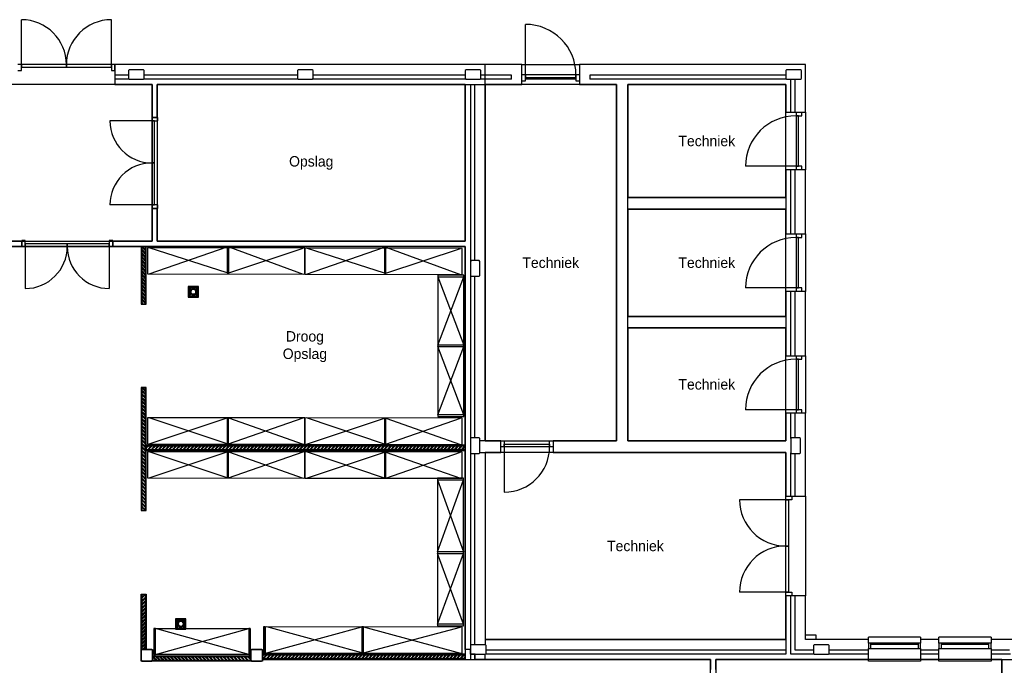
# Model space of a CAD drawing. Header units: millimetres. Extents: x -110 to 230337154, y -20 to 1103899040.
# Tile 56 of 58: x 115179245 to 115198076, y 551953210 to 551965562. Entities that reach past the tile are written whole.
import ezdxf

# ---------------------------------------------------------------- set-up
doc = ezdxf.new("R2010")
doc.units = ezdxf.units.MM
doc.header["$LTSCALE"] = 50
doc.layers.get('0').update_dxf_attribs({"lineweight": 5})
for name, color, linetype in [('2D APPARATUUR', 7, 'Continuous'), ('ONDERLEGER NIEUWE WANDEN', 7, 'Continuous'), ('ONDERLEGGER BOUWKUNDIG', 7, 'Continuous'), ('ONDERLEGGER Text', 7, 'Continuous')]:
    doc.layers.add(name, color=color, linetype=linetype)
doc.styles.add('HTC', font='GOTHIC.TTF', dxfattribs={"height": 150})

# ---------------------------------------------------------------- blocks, each defined once
blk = doc.blocks.new('*U39')
at = {"layer": 'ONDERLEGER NIEUWE WANDEN', "lineweight": 5, "true_color": 0x991b1e}
h = blk.add_hatch(dxfattribs=at)
h.set_pattern_fill('ANSI32', color=244, scale=5, style=0)
h.set_pattern_definition([(45, (2880.000000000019, -350), (-33.67596045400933, 33.67596045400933), []), (45, (2902.450650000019, -350), (-33.67596045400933, 33.67596045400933), [])])
h.paths.add_polyline_path([(-7.105427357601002e-15, -87.5), (3880.000000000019, -87.5), (3880.000000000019, -12.5), (0, -12.5)])
at = {"layer": 'ONDERLEGER NIEUWE WANDEN'}
for points in [[(0, -12.5), (3880.000000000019, -12.5), (3880.000000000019, 0), (0, 0)], [(-7.105427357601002e-15, -87.5), (3880.000000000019, -87.5), (3880.000000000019, -12.5), (0, -12.5)], [(0, -100), (3880.000000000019, -100), (3880.000000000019, -87.5), (0, -87.5)]]:
    blk.add_lwpolyline(points, close=True, dxfattribs=at)
blk = doc.blocks.new('*U40')
at = {"layer": 'ONDERLEGER NIEUWE WANDEN', "lineweight": 5, "true_color": 0x991b1e}
h = blk.add_hatch(dxfattribs=at)
h.set_pattern_fill('ANSI32', color=244, scale=5, style=0)
h.set_pattern_definition([(45, (880.0000000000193, -350), (-33.67596045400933, 33.67596045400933), []), (45, (902.4506500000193, -350), (-33.67596045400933, 33.67596045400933), [])])
h.paths.add_polyline_path([(-7.105427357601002e-15, -87.5), (1880.000000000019, -87.5), (1880.000000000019, -12.5), (0, -12.5)])
at = {"layer": 'ONDERLEGER NIEUWE WANDEN'}
for points in [[(0, -12.5), (1880.000000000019, -12.5), (1880.000000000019, 0), (0, 0)], [(-7.105427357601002e-15, -87.5), (1880.000000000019, -87.5), (1880.000000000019, -12.5), (0, -12.5)], [(0, -100), (1880.000000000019, -100), (1880.000000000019, -87.5), (0, -87.5)]]:
    blk.add_lwpolyline(points, close=True, dxfattribs=at)
blk = doc.blocks.new('*U41')
at = {"layer": 'ONDERLEGER NIEUWE WANDEN', "lineweight": 5, "true_color": 0x991b1e}
h = blk.add_hatch(dxfattribs=at)
h.set_pattern_fill('ANSI32', color=244, scale=5, style=0)
h.set_pattern_definition([(45, (59.99981670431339, -350), (-33.67596045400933, 33.67596045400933), []), (45, (82.45046670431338, -350), (-33.67596045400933, 33.67596045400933), [])])
h.paths.add_polyline_path([(-7.105427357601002e-15, -87.5), (1059.999816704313, -87.5), (1059.999816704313, -12.5), (0, -12.5)])
at = {"layer": 'ONDERLEGER NIEUWE WANDEN'}
for points in [[(0, -12.5), (1059.999816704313, -12.5), (1059.999816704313, 0), (0, 0)], [(-7.105427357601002e-15, -87.5), (1059.999816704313, -87.5), (1059.999816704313, -12.5), (0, -12.5)], [(0, -100), (1059.999816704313, -100), (1059.999816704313, -87.5), (0, -87.5)]]:
    blk.add_lwpolyline(points, close=True, dxfattribs=at)
blk = doc.blocks.new('*U49')
at = {"layer": 'ONDERLEGER NIEUWE WANDEN', "lineweight": 5, "true_color": 0x991b1e}
h = blk.add_hatch(dxfattribs=at)
h.set_pattern_fill('ANSI32', color=244, scale=5, style=0)
h.set_pattern_definition([(45, (5100.000000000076, -350), (-33.67596045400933, 33.67596045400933), []), (45, (5122.450650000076, -350), (-33.67596045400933, 33.67596045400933), [])])
h.paths.add_polyline_path([(-7.105427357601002e-15, -87.5), (6100.000000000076, -87.5), (6100.000000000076, -12.5), (0, -12.5)])
at = {"layer": 'ONDERLEGER NIEUWE WANDEN'}
for points in [[(0, -12.5), (6100.000000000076, -12.5), (6100.000000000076, 0), (0, 0)], [(-7.105427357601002e-15, -87.5), (6100.000000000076, -87.5), (6100.000000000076, -12.5), (0, -12.5)], [(0, -100), (6100.000000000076, -100), (6100.000000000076, -87.5), (0, -87.5)]]:
    blk.add_lwpolyline(points, close=True, dxfattribs=at)
blk = doc.blocks.new('*U50')
at = {"layer": 'ONDERLEGER NIEUWE WANDEN', "lineweight": 5, "true_color": 0x991b1e}
h = blk.add_hatch(dxfattribs=at)
h.set_pattern_fill('ANSI32', color=244, scale=5, style=0)
h.set_pattern_definition([(45, (100.0000000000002, -350), (-33.67596045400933, 33.67596045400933), []), (45, (122.4506500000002, -350), (-33.67596045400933, 33.67596045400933), [])])
h.paths.add_polyline_path([(-7.105427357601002e-15, -87.5), (1100, -87.5), (1100, -12.5), (0, -12.5)])
at = {"layer": 'ONDERLEGER NIEUWE WANDEN'}
for points in [[(0, -12.5), (1100, -12.5), (1100, 0), (0, 0)], [(-7.105427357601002e-15, -87.5), (1100, -87.5), (1100, -12.5), (0, -12.5)], [(0, -100), (1100, -100), (1100, -87.5), (0, -87.5)]]:
    blk.add_lwpolyline(points, close=True, dxfattribs=at)
blk = doc.blocks.new('*U51')
at = {"layer": 'ONDERLEGER NIEUWE WANDEN', "lineweight": 5, "true_color": 0x991b1e}
h = blk.add_hatch(dxfattribs=at)
h.set_pattern_fill('ANSI32', color=244, scale=5, style=0)
h.set_pattern_definition([(45, (1350.000183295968, -350), (-33.67596045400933, 33.67596045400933), []), (45, (1372.450833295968, -350), (-33.67596045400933, 33.67596045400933), [])])
h.paths.add_polyline_path([(-7.105427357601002e-15, -87.5), (2350.000183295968, -87.5), (2350.000183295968, -12.5), (0, -12.5)])
at = {"layer": 'ONDERLEGER NIEUWE WANDEN'}
for points in [[(0, -12.5), (2350.000183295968, -12.5), (2350.000183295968, 0), (0, 0)], [(-7.105427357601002e-15, -87.5), (2350.000183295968, -87.5), (2350.000183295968, -12.5), (0, -12.5)], [(0, -100), (2350.000183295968, -100), (2350.000183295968, -87.5), (0, -87.5)]]:
    blk.add_lwpolyline(points, close=True, dxfattribs=at)

msp = doc.modelspace()

# ---------------------------------------------------------------- linework, layer by layer
at = {"layer": '2D APPARATUUR', "color": 251, "true_color": 0x636466}
for p, q in [((115181720.9906166, 551960697.0058572), (115183212.4532535, 551961216.6998198)), ((115183212.4531526, 551960716.6998174), (115181720.9916744, 551961197.0049552)), ((115183242.4543726, 551961216.6993635), (115184669.8748862, 551960692.0810599)), ((115184729.3205956, 551960692.0832862), (115186220.7832325, 551961211.7772487)), ((115186250.7843515, 551961211.7767924), (115187678.2048651, 551960687.1584888)), ((115183242.4542918, 551960716.7002656), (115184669.8747438, 551961192.0814867)), ((115186220.7831315, 551960711.7772464), (115184729.3216533, 551961192.0823841)), ((115186250.7842708, 551960711.7776946), (115187678.2047228, 551961187.1589156)), ((115187240.9897721, 551959337.0051652), (115187740.9895434, 551960642.0053077)), ((115187240.9899006, 551960642.0052809), (115187740.9896464, 551959337.0051074)), ((115187740.989643, 551958002.0049073), (115187240.9897724, 551959307.0051652)), ((115187240.9899034, 551958002.0050496), (115187740.9896464, 551959307.0051074)), ((115181720.4358517, 551957447.0062325), (115183211.8972627, 551957944.5157416)), ((115183211.8971618, 551957444.5157392), (115181720.4369095, 551957947.0053304)), ((115183241.898301, 551957444.5161874), (115184669.319979, 551957942.0818621)), ((115183241.8983818, 551957944.5152853), (115184669.3201213, 551957442.0814352)), ((115184728.7658307, 551957442.0836614), (115186220.1921677, 551957939.593657)), ((115186220.1920667, 551957439.5936548), (115184728.7668885, 551957942.0827594)), ((115186250.193206, 551957439.5941029), (115187677.6499579, 551957937.1592909)), ((115186250.1932868, 551957939.5932008), (115187677.6501002, 551957437.1588641)), ((115181720.4357094, 551956797.0055829), (115183211.8971204, 551957294.515092)), ((115183211.8970194, 551956794.5150896), (115181720.4367672, 551957297.0046809)), ((115183241.8982395, 551957294.5146357), (115184669.319979, 551956792.0807856)), ((115183241.8981587, 551956794.5155379), (115184669.3198366, 551957292.0812124)), ((115184728.7656884, 551956792.0830119), (115186220.1920254, 551957289.5930074)), ((115186220.1919244, 551956789.5930051), (115184728.7667462, 551957292.0821098)), ((115186250.1931444, 551957289.5925512), (115187677.6499579, 551956787.1582144)), ((115186250.1930637, 551956789.5934533), (115187677.6498156, 551957287.1586413)), ((115187234.6342129, 551955380.025756), (115187734.6339843, 551956757.9335618)), ((115187234.6343414, 551956757.9335351), (115187734.6340872, 551955380.0256982)), ((115187734.6340838, 551953997.4768933), (115187234.6342132, 551955350.025756)), ((115187234.6343442, 551953997.4770356), (115187734.6340872, 551955350.0256982)), ((115181840.4358517, 551953417.0059078), (115183624.8817625, 551953914.5154248)), ((115183624.8816615, 551953414.5154225), (115181840.4369095, 551953917.0050057)), ((115183970.5801479, 551953447.0059078), (115185788.5757964, 551953946.142198)), ((115185788.5756954, 551953446.1421957), (115183970.5812056, 551953947.0050057)), ((115185818.5768347, 551953446.1426438), (115187678.1026123, 551953942.0815372)), ((115185818.5769154, 551953946.1417418), (115187678.1027546, 551953442.0811104))]:
    msp.add_line(p, q, dxfattribs=at)
for points in [[(115181690.99, 551960697.0058572), (115184699.8747438, 551960692.0823784), (115184699.8747438, 551961192.0814763), (115181690.99, 551961197.0049552)], [(115183212.4520276, 551960716.7002656), (115183242.4532476, 551960716.7002656), (115183242.4532476, 551961216.6998117), (115183212.4520276, 551961216.6998117)], [(115186220.7820066, 551960711.7776946), (115186250.7832266, 551960711.7776946), (115186250.7832266, 551961211.7772406), (115186220.7820066, 551961211.7772406)], [(115184699.319979, 551960692.0832862), (115187708.2047228, 551960687.1598073), (115187708.2047228, 551961187.1589053), (115184699.319979, 551961192.0823841)], [(115187240.9896493, 551960642.0052809), (115187740.9895434, 551960642.0052809), (115187740.9895434, 551960672.0053077), (115187240.9896493, 551960672.0053077)], [(115187240.9899006, 551957972.0050496), (115187740.9896464, 551957972.0050496), (115187740.9896464, 551960672.0053077), (115187240.9899006, 551960672.0053077)], [(115187240.9899006, 551959307.0051652), (115187740.9896464, 551959307.0051652), (115187740.9896464, 551959337.0051074), (115187240.9899006, 551959337.0051074)], [(115187240.9899006, 551957972.0050496), (115187740.9896464, 551957972.0050496), (115187740.9896464, 551958002.0049073), (115187240.9899006, 551958002.0049073)], [(115181690.4352352, 551957447.0062325), (115184699.319979, 551957442.0827537), (115184699.319979, 551957942.0818516), (115181690.4352352, 551957947.0053304)], [(115183211.8960368, 551957444.5161874), (115183241.8972568, 551957444.5161874), (115183241.8972568, 551957944.5157335), (115183211.8960368, 551957944.5157335)], [(115184698.7652141, 551957442.0836614), (115187707.6499579, 551957437.1601826), (115187707.6499579, 551957937.1592805), (115184698.7652141, 551957942.0827594)], [(115186220.1909418, 551957439.5941029), (115186250.1921618, 551957439.5941029), (115186250.1921618, 551957939.593649), (115186220.1909418, 551957939.593649)], [(115181690.4350928, 551956797.0055829), (115184699.3198366, 551956792.0821041), (115184699.3198366, 551957292.081202), (115181690.4350928, 551957297.0046809)], [(115183211.8958945, 551956794.5155379), (115183241.8971145, 551956794.5155379), (115183241.8971145, 551957294.5150839), (115183211.8958945, 551957294.5150839)], [(115184698.7650718, 551956792.0830119), (115187707.6498156, 551956787.159533), (115187707.6498156, 551957287.158631), (115184698.7650718, 551957292.0821098)], [(115186220.1907995, 551956789.5934533), (115186250.1920195, 551956789.5934533), (115186250.1920195, 551957289.5929995), (115186220.1907995, 551957289.5929995)], [(115187234.6340901, 551956757.9335351), (115187734.6339843, 551956757.9335351), (115187734.6339843, 551956787.9335618), (115187234.6340901, 551956787.9335618)], [(115187234.6343414, 551953967.4770356), (115187734.6340872, 551953967.4770356), (115187734.6340872, 551956787.9335618), (115187234.6343414, 551956787.9335618)], [(115187234.6343414, 551955350.025756), (115187734.6340872, 551955350.025756), (115187734.6340872, 551955380.0256982), (115187234.6343414, 551955380.0256982)], [(115181810.4346317, 551953417.0059078), (115181840.4358517, 551953417.0059078), (115181840.4358517, 551953917.0054538), (115181810.4346317, 551953917.0054538)], [(115183654.8817566, 551953414.5158707), (115181840.4369095, 551953414.5158707), (115181840.4369095, 551953917.0050057), (115183654.8817566, 551953917.0050057)], [(115183624.8805366, 551953414.5158707), (115183654.8817566, 551953414.5158707), (115183654.8817566, 551953914.5154167), (115183624.8805366, 551953914.5154167)], [(115183910.5783112, 551953447.0059078), (115183940.5795313, 551953447.0059078), (115183940.5795313, 551953947.0054538), (115183910.5783112, 551953947.0054538)], [(115183940.5795313, 551953447.0059078), (115187708.1026123, 551953442.0824289), (115187708.1026123, 551953942.0815269), (115183940.5795313, 551953947.0050057)], [(115185788.5745705, 551953446.1426438), (115185818.5757905, 551953446.1426438), (115185818.5757905, 551953946.14219), (115185788.5745705, 551953946.14219)], [(115187234.6343414, 551953967.4770356), (115187734.6340872, 551953967.4770356), (115187734.6340872, 551953997.4768933), (115187234.6343414, 551953997.4768933)]]:
    msp.add_lwpolyline(points, close=True, dxfattribs=at)
at = {"layer": 'ONDERLEGGER BOUWKUNDIG'}
for p, q in [((115179278.99, 551964702.005), (115179278.99, 551965562.005)), ((115180998.99, 551964702.005), (115180998.99, 551965562.005)), ((115188917.99, 551964506.005), (115188917.99, 551965472.005)), ((115179278.99, 551964702.005), (115179211.99, 551964702.005)), ((115179211.99, 551964588.005), (115179278.99, 551964588.005)), ((115180138.99, 551964702.005), (115179278.99, 551964702.005)), ((115179278.99, 551964702.005), (115179278.99, 551964652.005)), ((115179278.99, 551964588.005), (115179278.99, 551964702.005)), ((115179278.99, 551964652.005), (115180138.99, 551964652.005)), ((115180138.99, 551964652.005), (115180138.99, 551964702.005)), ((115180998.99, 551964702.005), (115180138.99, 551964702.005)), ((115180138.99, 551964702.005), (115180138.99, 551964652.005)), ((115180138.99, 551964652.005), (115180998.99, 551964652.005)), ((115180998.99, 551964652.005), (115180998.99, 551964702.005)), ((115181065.99, 551964702.005), (115180998.99, 551964702.005)), ((115180998.99, 551964702.005), (115180998.99, 551964588.005)), ((115180998.99, 551964588.005), (115181065.99, 551964588.005)), ((115181065.99, 551964588.005), (115181065.99, 551964702.005)), ((115188850.99, 551964702.005), (115181065.99, 551964702.005)), ((115181065.99, 551964702.005), (115181065.99, 551964322.005)), ((115181340.99, 551964602.005), (115181325.99, 551964587.005)), ((115181325.99, 551964587.005), (115181325.99, 551964437.005)), ((115181610.99, 551964602.005), (115181340.99, 551964602.005)), ((115181625.99, 551964587.005), (115181610.99, 551964602.005)), ((115181625.99, 551964437.005), (115181625.99, 551964587.005)), ((115184570.99, 551964602.005), (115184555.99, 551964587.005)), ((115184555.99, 551964587.005), (115184555.99, 551964437.005)), ((115184840.99, 551964602.005), (115184570.99, 551964602.005)), ((115184855.99, 551964587.005), (115184840.99, 551964602.005)), ((115184855.99, 551964437.005), (115184855.99, 551964587.005)), ((115187780.99, 551964602.005), (115187765.99, 551964587.005)), ((115187765.99, 551964587.005), (115187765.99, 551964437.005)), ((115188050.99, 551964602.005), (115187780.99, 551964602.005)), ((115188065.99, 551964587.005), (115188050.99, 551964602.005)), ((115188065.99, 551964437.005), (115188065.99, 551964587.005)), ((115188145.99, 551957502.005), (115188145.99, 551964702.005)), ((115188850.99, 551964322.005), (115188850.99, 551964702.005)), ((115188850.99, 551964702.005), (115189950.99, 551964702.005)), ((115194275.99, 551964702.005), (115189950.99, 551964702.005)), ((115189950.99, 551964702.005), (115189950.99, 551964322.005)), ((115193910.99, 551964602.005), (115193895.99, 551964587.005)), ((115193895.99, 551964587.005), (115193895.99, 551964437.005)), ((115194180.99, 551964602.005), (115193910.99, 551964602.005)), ((115194195.99, 551964587.005), (115194180.99, 551964602.005)), ((115194195.99, 551964437.005), (115194195.99, 551964587.005)), ((115194275.99, 551963790.3383334), (115194275.99, 551964702.005)), ((115181325.99, 551964502.005), (115181065.99, 551964502.005)), ((115181340.99, 551964422.005), (115181065.99, 551964422.005)), ((115181325.99, 551964437.005), (115181340.99, 551964422.005)), ((115181340.99, 551964422.005), (115181610.99, 551964422.005)), ((115181610.99, 551964422.005), (115181625.99, 551964437.005)), ((115184570.99, 551964422.005), (115181610.99, 551964422.005)), ((115184555.99, 551964502.005), (115181625.99, 551964502.005)), ((115184555.99, 551964437.005), (115184570.99, 551964422.005)), ((115184570.99, 551964422.005), (115184840.99, 551964422.005)), ((115184840.99, 551964422.005), (115184855.99, 551964437.005)), ((115187780.99, 551964422.005), (115184840.99, 551964422.005)), ((115187765.99, 551964502.005), (115184855.99, 551964502.005)), ((115187765.99, 551964437.005), (115187780.99, 551964422.005)), ((115187780.99, 551964422.005), (115188050.99, 551964422.005)), ((115188050.99, 551964422.005), (115188065.99, 551964437.005)), ((115188650.99, 551964422.005), (115188050.99, 551964422.005)), ((115188650.99, 551964502.005), (115188065.99, 551964502.005)), ((115188650.99, 551964422.005), (115188650.99, 551964502.005)), ((115188917.99, 551964506.005), (115188850.99, 551964506.005)), ((115189883.99, 551964506.005), (115188917.99, 551964506.005)), ((115188917.99, 551964506.005), (115188917.99, 551964456.005)), ((115188917.99, 551964392.005), (115188917.99, 551964506.005)), ((115188917.99, 551964456.005), (115189883.99, 551964456.005)), ((115189883.99, 551964422.005), (115188917.99, 551964422.005)), ((115189883.99, 551964456.005), (115189883.99, 551964506.005)), ((115189950.99, 551964506.005), (115189883.99, 551964506.005)), ((115189883.99, 551964506.005), (115189883.99, 551964392.005)), ((115190150.99, 551964502.005), (115190150.99, 551964422.005)), ((115193895.99, 551964502.005), (115190150.99, 551964502.005)), ((115193910.99, 551964422.005), (115190150.99, 551964422.005)), ((115193895.99, 551964437.005), (115193910.99, 551964422.005)), ((115193910.99, 551964422.005), (115194180.99, 551964422.005)), ((115193995.99, 551963790.3383334), (115193995.99, 551964422.005)), ((115194075.99, 551963790.3383334), (115194075.99, 551964422.005)), ((115194180.99, 551964422.005), (115194195.99, 551964437.005)), ((115181775.99, 551964322.005), (115177955.99, 551964322.005)), ((115181065.99, 551964322.005), (115181775.99, 551964322.005)), ((115181775.99, 551964322.005), (115181775.99, 551963693.005)), ((115181775.99, 551961322.005), (115181775.99, 551964322.005)), ((115181875.99, 551963693.005), (115181875.99, 551964322.005)), ((115181875.99, 551964322.005), (115188850.99, 551964322.005)), ((115187765.99, 551964322.005), (115181875.99, 551964322.005)), ((115181875.99, 551964322.005), (115181875.99, 551961322.005)), ((115187765.99, 551964322.005), (115187765.99, 551961322.005)), ((115187765.99, 551961322.005), (115187765.99, 551964322.005)), ((115187865.99, 551964322.005), (115187865.99, 551960937.005)), ((115187945.99, 551964322.005), (115187945.99, 551960952.005)), ((115190655.99, 551964322.005), (115188145.99, 551964322.005)), ((115188145.99, 551964322.005), (115188145.99, 551957502.005)), ((115188850.99, 551964392.005), (115188917.99, 551964392.005)), ((115189883.99, 551964392.005), (115189950.99, 551964392.005)), ((115189950.99, 551964322.005), (115190655.99, 551964322.005)), ((115190655.99, 551964322.005), (115190655.99, 551957502.005)), ((115190655.99, 551957502.005), (115190655.99, 551964322.005)), ((115190875.99, 551964322.005), (115193895.99, 551964322.005)), ((115190875.99, 551957502.005), (115190875.99, 551964322.005)), ((115193895.99, 551964322.005), (115190875.99, 551964322.005)), ((115190875.99, 551964322.005), (115190875.99, 551962158.6716666)), ((115193895.99, 551964322.005), (115193895.99, 551963790.3383334)), ((115193895.99, 551962158.6716666), (115193895.99, 551964322.005)), ((115181775.99, 551963693.005), (115181875.99, 551963693.005)), ((115181889.99, 551963693.005), (115181775.99, 551963693.005)), ((115181775.99, 551963693.005), (115181775.99, 551963626.005)), ((115181889.99, 551963626.005), (115181889.99, 551963693.005)), ((115193895.99, 551963790.3383334), (115194275.99, 551963790.3383334)), ((115194091.99, 551963790.3383334), (115194091.99, 551963723.3383334)), ((115194091.99, 551963723.3383334), (115194091.99, 551962757.3383334)), ((115194141.99, 551963723.3383334), (115194091.99, 551963723.3383334)), ((115194091.99, 551963723.3383334), (115194205.99, 551963723.3383334)), ((115194141.99, 551962757.3383334), (115194141.99, 551963723.3383334)), ((115194205.99, 551963723.3383334), (115194205.99, 551963790.3383334)), ((115194275.99, 551963790.3383334), (115194275.99, 551962690.3383334)), ((115181775.99, 551963626.005), (115180971.99, 551963626.005)), ((115181775.99, 551963626.005), (115181775.99, 551962822.005)), ((115181825.99, 551963626.005), (115181775.99, 551963626.005)), ((115181775.99, 551963626.005), (115181889.99, 551963626.005)), ((115181825.99, 551962822.005), (115181825.99, 551963626.005)), ((115181775.99, 551962822.005), (115181775.99, 551962018.005)), ((115181825.99, 551962822.005), (115181775.99, 551962822.005)), ((115181775.99, 551962822.005), (115181825.99, 551962822.005)), ((115181825.99, 551962018.005), (115181825.99, 551962822.005)), ((115194091.99, 551962757.3383334), (115193125.99, 551962757.3383334)), ((115194091.99, 551962757.3383334), (115194141.99, 551962757.3383334)), ((115194205.99, 551962757.3383334), (115194091.99, 551962757.3383334)), ((115194091.99, 551962757.3383334), (115194091.99, 551962690.3383334)), ((115194205.99, 551962690.3383334), (115194205.99, 551962757.3383334)), ((115194275.99, 551962690.3383334), (115193895.99, 551962690.3383334)), ((115193895.99, 551962690.3383334), (115193895.99, 551961462.005)), ((115193995.99, 551961462.005), (115193995.99, 551962690.3383334)), ((115194075.99, 551961462.005), (115194075.99, 551962690.3383334)), ((115194275.99, 551961462.005), (115194275.99, 551962690.3383334)), ((115193895.99, 551962158.6716666), (115190875.99, 551962158.6716666)), ((115190875.99, 551962158.6716666), (115193895.99, 551962158.6716666)), ((115181775.99, 551962018.005), (115180971.99, 551962018.005)), ((115181775.99, 551962018.005), (115181825.99, 551962018.005)), ((115181889.99, 551962018.005), (115181775.99, 551962018.005)), ((115181775.99, 551962018.005), (115181775.99, 551961951.005)), ((115181875.99, 551961951.005), (115181775.99, 551961951.005)), ((115181775.99, 551961951.005), (115181775.99, 551961322.005)), ((115181775.99, 551961951.005), (115181889.99, 551961951.005)), ((115181875.99, 551961322.005), (115181875.99, 551961951.005)), ((115181889.99, 551961951.005), (115181889.99, 551962018.005)), ((115190875.99, 551961938.6716666), (115193895.99, 551961938.6716666)), ((115193895.99, 551961938.6716666), (115190875.99, 551961938.6716666)), ((115190875.99, 551961938.6716666), (115190875.99, 551959885.3383334)), ((115193895.99, 551959885.3383334), (115193895.99, 551961938.6716666)), ((115193895.99, 551961462.005), (115194275.99, 551961462.005)), ((115194091.99, 551961462.005), (115194091.99, 551961395.005)), ((115194091.99, 551961395.005), (115194091.99, 551960429.005)), ((115194141.99, 551961395.005), (115194091.99, 551961395.005)), ((115194091.99, 551961395.005), (115194205.99, 551961395.005)), ((115194141.99, 551960429.005), (115194141.99, 551961395.005)), ((115194205.99, 551961395.005), (115194205.99, 551961462.005)), ((115194275.99, 551961462.005), (115194275.99, 551960362.005)), ((115179283.99, 551961322.005), (115177955.99, 551961322.005)), ((115177955.99, 551961322.005), (115181775.99, 551961322.005)), ((115177955.99, 551961222.005), (115179283.99, 551961222.005)), ((115187765.99, 551961222.005), (115177955.99, 551961222.005)), ((115179350.99, 551961336.005), (115179283.99, 551961336.005)), ((115179283.99, 551961336.005), (115179283.99, 551961222.005)), ((115179283.99, 551961222.005), (115179283.99, 551961322.005)), ((115179283.99, 551961222.005), (115179350.99, 551961222.005)), ((115179350.99, 551961222.005), (115179350.99, 551961336.005)), ((115180154.99, 551961272.005), (115179350.99, 551961272.005)), ((115179350.99, 551961272.005), (115179350.99, 551961222.005)), ((115179350.99, 551961222.005), (115179350.99, 551960418.005)), ((115179350.99, 551961222.005), (115180154.99, 551961222.005)), ((115180958.99, 551961272.005), (115180154.99, 551961272.005)), ((115180154.99, 551961272.005), (115180154.99, 551961222.005)), ((115180154.99, 551961222.005), (115180154.99, 551961272.005)), ((115180154.99, 551961222.005), (115180958.99, 551961222.005)), ((115181025.99, 551961336.005), (115180958.99, 551961336.005)), ((115180958.99, 551961336.005), (115180958.99, 551961222.005)), ((115180958.99, 551961222.005), (115180958.99, 551961272.005)), ((115180958.99, 551961222.005), (115180958.99, 551960418.005)), ((115180958.99, 551961222.005), (115181025.99, 551961222.005)), ((115181025.99, 551961222.005), (115181025.99, 551961336.005)), ((115181775.99, 551961322.005), (115181025.99, 551961322.005)), ((115181025.99, 551961322.005), (115181025.99, 551961222.005)), ((115181025.99, 551961222.005), (115187765.99, 551961222.005)), ((115187765.99, 551961322.005), (115181875.99, 551961322.005)), ((115181875.99, 551961322.005), (115187765.99, 551961322.005)), ((115187765.99, 551961222.005), (115187765.99, 551953322.005)), ((115187765.99, 551953512.005), (115187765.99, 551961222.005)), ((115187880.99, 551960952.005), (115187865.99, 551960937.005)), ((115187865.99, 551960937.005), (115187865.99, 551960667.005)), ((115188030.99, 551960952.005), (115187880.99, 551960952.005)), ((115188045.99, 551960937.005), (115188030.99, 551960952.005)), ((115188045.99, 551960667.005), (115188045.99, 551960937.005)), ((115187865.99, 551960667.005), (115187880.99, 551960652.005)), ((115187865.99, 551960667.005), (115187865.99, 551957547.005)), ((115187880.99, 551960652.005), (115188030.99, 551960652.005)), ((115187945.99, 551960652.005), (115187945.99, 551957562.005)), ((115188030.99, 551960652.005), (115188045.99, 551960667.005)), ((115182665.99, 551960455.005), (115182465.99, 551960455.005)), ((115182465.99, 551960455.005), (115182465.99, 551960255.005)), ((115182523.5635931, 551960400.2863724), (115182478.99, 551960442.005)), ((115182478.99, 551960268.005), (115182478.99, 551960442.005)), ((115182478.99, 551960442.005), (115182652.99, 551960442.005)), ((115182608.4164069, 551960400.2863724), (115182652.99, 551960442.005)), ((115182652.99, 551960442.005), (115182652.99, 551960268.005)), ((115182665.99, 551960255.005), (115182665.99, 551960455.005)), ((115182465.99, 551960255.005), (115182665.99, 551960255.005)), ((115182478.99, 551960268.005), (115182523.5635931, 551960315.4335587)), ((115182652.99, 551960268.005), (115182478.99, 551960268.005)), ((115182645.99, 551960435.005), (115182485.99, 551960435.005)), ((115182485.99, 551960435.005), (115182485.99, 551960275.005)), ((115182485.99, 551960435.005), (115182645.99, 551960435.005)), ((115182485.99, 551960275.005), (115182485.99, 551960435.005)), ((115182485.99, 551960275.005), (115182645.99, 551960275.005)), ((115182645.99, 551960275.005), (115182485.99, 551960275.005)), ((115182652.99, 551960268.005), (115182608.4164069, 551960315.4335587)), ((115182645.99, 551960275.005), (115182645.99, 551960435.005)), ((115182645.99, 551960435.005), (115182645.99, 551960275.005)), ((115194091.99, 551960429.005), (115193125.99, 551960429.005)), ((115194275.99, 551960362.005), (115193895.99, 551960362.005)), ((115193895.99, 551960362.005), (115193895.99, 551959133.6716666)), ((115193995.99, 551959133.6716666), (115193995.99, 551960362.005)), ((115194075.99, 551959133.6716666), (115194075.99, 551960362.005)), ((115194091.99, 551960429.005), (115194141.99, 551960429.005)), ((115194205.99, 551960429.005), (115194091.99, 551960429.005)), ((115194091.99, 551960429.005), (115194091.99, 551960362.005)), ((115194205.99, 551960362.005), (115194205.99, 551960429.005)), ((115194275.99, 551959133.6716666), (115194275.99, 551960362.005)), ((115193895.99, 551959885.3383334), (115190875.99, 551959885.3383334)), ((115190875.99, 551959885.3383334), (115193895.99, 551959885.3383334)), ((115190875.99, 551959665.3383334), (115193895.99, 551959665.3383334)), ((115193895.99, 551959665.3383334), (115190875.99, 551959665.3383334)), ((115190875.99, 551959665.3383334), (115190875.99, 551957502.005)), ((115193895.99, 551957502.005), (115193895.99, 551959665.3383334)), ((115193895.99, 551959133.6716666), (115194275.99, 551959133.6716666)), ((115194091.99, 551959133.6716666), (115194091.99, 551959066.6716666)), ((115194205.99, 551959066.6716666), (115194205.99, 551959133.6716666)), ((115194275.99, 551959133.6716666), (115194275.99, 551958033.6716666)), ((115194091.99, 551959066.6716666), (115194091.99, 551958100.6716666)), ((115194141.99, 551959066.6716666), (115194091.99, 551959066.6716666)), ((115194091.99, 551959066.6716666), (115194205.99, 551959066.6716666)), ((115194141.99, 551958100.6716666), (115194141.99, 551959066.6716666)), ((115194091.99, 551958100.6716666), (115193125.99, 551958100.6716666)), ((115194275.99, 551958033.6716666), (115193895.99, 551958033.6716666)), ((115193895.99, 551958033.6716666), (115193895.99, 551957502.005)), ((115193995.99, 551957547.005), (115193995.99, 551958033.6716666)), ((115194075.99, 551957562.005), (115194075.99, 551958033.6716666)), ((115194091.99, 551958100.6716666), (115194141.99, 551958100.6716666)), ((115194205.99, 551958100.6716666), (115194091.99, 551958100.6716666)), ((115194091.99, 551958100.6716666), (115194091.99, 551958033.6716666)), ((115194205.99, 551958033.6716666), (115194205.99, 551958100.6716666)), ((115194275.99, 551956444.005), (115194275.99, 551958033.6716666)), ((115187880.99, 551957562.005), (115187865.99, 551957547.005)), ((115187865.99, 551957547.005), (115187865.99, 551957277.005)), ((115188030.99, 551957562.005), (115187880.99, 551957562.005)), ((115188045.99, 551957547.005), (115188030.99, 551957562.005)), ((115188045.99, 551957277.005), (115188045.99, 551957547.005)), ((115188445.99, 551957502.005), (115188045.99, 551957502.005)), ((115188145.99, 551957502.005), (115190655.99, 551957502.005)), ((115188445.99, 551957282.005), (115188445.99, 551957502.005)), ((115188445.99, 551957502.005), (115188512.99, 551957502.005)), ((115188512.99, 551957502.005), (115188512.99, 551957388.005)), ((115188512.99, 551957438.005), (115189378.99, 551957438.005)), ((115188512.99, 551957388.005), (115188512.99, 551957438.005)), ((115189378.99, 551957502.005), (115189445.99, 551957502.005)), ((115189378.99, 551957388.005), (115189378.99, 551957502.005)), ((115189378.99, 551957438.005), (115189378.99, 551957388.005)), ((115190655.99, 551957502.005), (115189445.99, 551957502.005)), ((115189445.99, 551957502.005), (115189445.99, 551957282.005)), ((115193895.99, 551957502.005), (115190875.99, 551957502.005)), ((115190875.99, 551957502.005), (115193895.99, 551957502.005)), ((115194010.99, 551957562.005), (115193995.99, 551957547.005)), ((115193995.99, 551957547.005), (115193995.99, 551957277.005)), ((115194160.99, 551957562.005), (115194010.99, 551957562.005)), ((115194175.99, 551957547.005), (115194160.99, 551957562.005)), ((115194175.99, 551957277.005), (115194175.99, 551957547.005)), ((115187865.99, 551957277.005), (115187880.99, 551957262.005)), ((115187865.99, 551957277.005), (115187865.99, 551953587.005)), ((115187880.99, 551957262.005), (115188030.99, 551957262.005)), ((115187945.99, 551957262.005), (115187945.99, 551953602.005)), ((115188030.99, 551957262.005), (115188045.99, 551957277.005)), ((115188045.99, 551957282.005), (115188445.99, 551957282.005)), ((115188145.99, 551957282.005), (115188145.99, 551953602.005)), ((115188145.99, 551957282.005), (115188145.99, 551953702.005)), ((115193895.99, 551957282.005), (115188145.99, 551957282.005)), ((115188512.99, 551957388.005), (115188445.99, 551957388.005)), ((115188512.99, 551957388.005), (115188512.99, 551956522.005)), ((115189378.99, 551957388.005), (115188512.99, 551957388.005)), ((115189445.99, 551957388.005), (115189378.99, 551957388.005)), ((115189445.99, 551957282.005), (115193895.99, 551957282.005)), ((115193895.99, 551957282.005), (115193895.99, 551956444.005)), ((115193895.99, 551953702.005), (115193895.99, 551957282.005)), ((115193995.99, 551956444.005), (115193995.99, 551957277.005)), ((115193995.99, 551957277.005), (115194010.99, 551957262.005)), ((115194010.99, 551957262.005), (115194160.99, 551957262.005)), ((115194075.99, 551956444.005), (115194075.99, 551957262.005)), ((115194160.99, 551957262.005), (115194175.99, 551957277.005)), ((115193895.99, 551956377.005), (115193010.99, 551956377.005)), ((115193895.99, 551956444.005), (115194009.99, 551956444.005)), ((115193895.99, 551956377.005), (115193895.99, 551956444.005)), ((115193895.99, 551956377.005), (115193945.99, 551956377.005)), ((115193895.99, 551955492.005), (115193895.99, 551956377.005)), ((115194009.99, 551956377.005), (115193895.99, 551956377.005)), ((115193945.99, 551956377.005), (115193945.99, 551955492.005)), ((115194009.99, 551956444.005), (115194275.99, 551956444.005)), ((115194009.99, 551956444.005), (115194009.99, 551956377.005)), ((115194275.99, 551956444.005), (115194275.99, 551954540.005)), ((115193945.99, 551955492.005), (115193895.99, 551955492.005)), ((115193895.99, 551955492.005), (115193945.99, 551955492.005)), ((115193895.99, 551954607.005), (115193895.99, 551955492.005)), ((115193945.99, 551955492.005), (115193945.99, 551954607.005)), ((115193895.99, 551954607.005), (115193010.99, 551954607.005)), ((115193945.99, 551954607.005), (115193895.99, 551954607.005)), ((115193895.99, 551954607.005), (115194009.99, 551954607.005)), ((115193895.99, 551954540.005), (115193895.99, 551954607.005)), ((115194009.99, 551954607.005), (115194009.99, 551954540.005)), ((115193895.99, 551954540.005), (115193895.99, 551953422.005)), ((115194009.99, 551954540.005), (115193895.99, 551954540.005)), ((115193995.99, 551953422.005), (115193995.99, 551954540.005)), ((115194275.99, 551954540.005), (115194009.99, 551954540.005)), ((115194075.99, 551953502.005), (115194075.99, 551954540.005)), ((115194275.99, 551953702.005), (115194275.99, 551954540.005)), ((115182425.99, 551954102.005), (115182225.99, 551954102.005)), ((115182225.99, 551954102.005), (115182225.99, 551953902.005)), ((115182283.5635931, 551954047.2863724), (115182238.99, 551954089.005)), ((115182238.99, 551953915.005), (115182238.99, 551954089.005)), ((115182238.99, 551954089.005), (115182412.99, 551954089.005)), ((115182405.99, 551954082.005), (115182245.99, 551954082.005)), ((115182245.99, 551954082.005), (115182245.99, 551953922.005)), ((115182245.99, 551954082.005), (115182405.99, 551954082.005)), ((115182245.99, 551953922.005), (115182245.99, 551954082.005)), ((115182368.4164069, 551954047.2863724), (115182412.99, 551954089.005)), ((115182405.99, 551953922.005), (115182405.99, 551954082.005)), ((115182405.99, 551954082.005), (115182405.99, 551953922.005)), ((115182412.99, 551954089.005), (115182412.99, 551953915.005)), ((115182425.99, 551953902.005), (115182425.99, 551954102.005)), ((115182225.99, 551953902.005), (115182425.99, 551953902.005)), ((115182238.99, 551953915.005), (115182283.5635931, 551953962.4335587)), ((115182412.99, 551953915.005), (115182238.99, 551953915.005)), ((115182245.99, 551953922.005), (115182405.99, 551953922.005)), ((115182405.99, 551953922.005), (115182245.99, 551953922.005)), ((115182412.99, 551953915.005), (115182368.4164069, 551953962.4335587)), ((115193895.99, 551953702.005), (115188145.99, 551953702.005)), ((115188145.99, 551953702.005), (115193895.99, 551953702.005)), ((115194475.99, 551953787.005), (115194275.99, 551953787.005)), ((115195475.99, 551953702.005), (115194275.99, 551953702.005)), ((115194475.99, 551953702.005), (115194475.99, 551953787.005)), ((115196475.99, 551953749.5628468), (115195475.99, 551953749.5628468)), ((115195475.99, 551953749.5628468), (115195475.99, 551953745.856942)), ((115195475.99, 551953702.005), (115195475.99, 551953745.856942)), ((115195475.99, 551953632.005), (115195475.99, 551953702.005)), ((115196475.99, 551953745.856942), (115196475.99, 551953749.5628468)), ((115196475.99, 551953745.856942), (115196475.99, 551953702.005)), ((115196825.99, 551953702.005), (115196475.99, 551953702.005)), ((115196475.99, 551953702.005), (115196475.99, 551953632.005)), ((115197825.99, 551953749.5628468), (115196825.99, 551953749.5628468)), ((115196825.99, 551953749.5628468), (115196825.99, 551953745.856942)), ((115196825.99, 551953702.005), (115196825.99, 551953745.856942)), ((115196825.99, 551953632.005), (115196825.99, 551953702.005)), ((115197825.99, 551953745.856942), (115197825.99, 551953749.5628468)), ((115197825.99, 551953745.856942), (115197825.99, 551953702.005)), ((115198725.99, 551953702.005), (115197825.99, 551953702.005)), ((115197825.99, 551953702.005), (115197825.99, 551953632.005)), ((115181580.99, 551953512.005), (115181565.99, 551953497.005)), ((115181565.99, 551953292.005), (115181565.99, 551953512.005)), ((115181565.99, 551953512.005), (115181785.99, 551953512.005)), ((115181565.99, 551953497.005), (115181565.99, 551953307.005)), ((115181770.99, 551953512.005), (115181580.99, 551953512.005)), ((115181785.99, 551953497.005), (115181770.99, 551953512.005)), ((115181785.99, 551953512.005), (115181785.99, 551953292.005)), ((115181785.99, 551953307.005), (115181785.99, 551953497.005)), ((115183680.99, 551953512.005), (115183665.99, 551953497.005)), ((115183665.99, 551953292.005), (115183665.99, 551953512.005)), ((115183665.99, 551953512.005), (115183885.99, 551953512.005)), ((115183665.99, 551953497.005), (115183665.99, 551953307.005)), ((115183870.99, 551953512.005), (115183680.99, 551953512.005)), ((115183885.99, 551953497.005), (115183870.99, 551953512.005)), ((115183885.99, 551953512.005), (115183885.99, 551953292.005)), ((115183885.99, 551953307.005), (115183885.99, 551953497.005)), ((115187865.99, 551953512.005), (115187765.99, 551953512.005)), ((115187880.99, 551953602.005), (115187865.99, 551953587.005)), ((115187865.99, 551953587.005), (115187865.99, 551953437.005)), ((115187865.99, 551953422.005), (115187865.99, 551953512.005)), ((115188150.99, 551953602.005), (115187880.99, 551953602.005)), ((115188165.99, 551953587.005), (115188150.99, 551953602.005)), ((115188165.99, 551953437.005), (115188165.99, 551953587.005)), ((115193895.99, 551953502.005), (115188165.99, 551953502.005)), ((115194425.99, 551953502.005), (115194075.99, 551953502.005)), ((115194440.99, 551953602.005), (115194425.99, 551953587.005)), ((115194425.99, 551953587.005), (115194425.99, 551953437.005)), ((115194710.99, 551953602.005), (115194440.99, 551953602.005)), ((115194725.99, 551953587.005), (115194710.99, 551953602.005)), ((115194725.99, 551953437.005), (115194725.99, 551953587.005)), ((115195475.99, 551953502.005), (115194725.99, 551953502.005)), ((115195525.99, 551953632.005), (115195475.99, 551953632.005)), ((115195475.99, 551953632.005), (115195475.99, 551953532.005)), ((115195475.99, 551953322.005), (115195475.99, 551953532.005)), ((115195475.99, 551953532.005), (115195525.99, 551953532.005)), ((115195525.99, 551953532.005), (115195525.99, 551953632.005)), ((115196425.99, 551953632.005), (115195525.99, 551953632.005)), ((115195525.99, 551953632.005), (115195525.99, 551953611.005)), ((115195525.99, 551953611.005), (115196425.99, 551953611.005)), ((115195525.99, 551953532.005), (115196425.99, 551953532.005)), ((115196425.99, 551953632.005), (115196425.99, 551953532.005)), ((115196475.99, 551953632.005), (115196425.99, 551953632.005)), ((115196425.99, 551953611.005), (115196425.99, 551953632.005)), ((115196425.99, 551953532.005), (115196475.99, 551953532.005)), ((115196475.99, 551953532.005), (115196475.99, 551953632.005)), ((115196475.99, 551953532.005), (115196475.99, 551953322.005)), ((115196825.99, 551953502.005), (115196475.99, 551953502.005)), ((115196875.99, 551953632.005), (115196825.99, 551953632.005)), ((115196825.99, 551953632.005), (115196825.99, 551953532.005)), ((115196825.99, 551953322.005), (115196825.99, 551953532.005)), ((115196825.99, 551953532.005), (115196875.99, 551953532.005)), ((115196875.99, 551953532.005), (115196875.99, 551953632.005)), ((115197775.99, 551953632.005), (115196875.99, 551953632.005)), ((115196875.99, 551953632.005), (115196875.99, 551953611.005)), ((115196875.99, 551953611.005), (115197775.99, 551953611.005)), ((115196875.99, 551953532.005), (115197775.99, 551953532.005)), ((115197775.99, 551953632.005), (115197775.99, 551953532.005)), ((115197825.99, 551953632.005), (115197775.99, 551953632.005)), ((115197775.99, 551953611.005), (115197775.99, 551953632.005)), ((115197775.99, 551953532.005), (115197825.99, 551953532.005)), ((115197825.99, 551953532.005), (115197825.99, 551953632.005)), ((115197825.99, 551953532.005), (115197825.99, 551953322.005)), ((115198175.99, 551953502.005), (115197825.99, 551953502.005)), ((115181565.99, 551953307.005), (115181580.99, 551953292.005)), ((115181785.99, 551953292.005), (115181565.99, 551953292.005)), ((115181580.99, 551953292.005), (115181770.99, 551953292.005)), ((115181770.99, 551953292.005), (115181785.99, 551953307.005)), ((115183665.99, 551953307.005), (115183680.99, 551953292.005)), ((115183885.99, 551953292.005), (115183665.99, 551953292.005)), ((115183680.99, 551953292.005), (115183870.99, 551953292.005)), ((115183870.99, 551953292.005), (115183885.99, 551953307.005)), ((115187765.99, 551953322.005), (115192455.99, 551953322.005)), ((115187865.99, 551953437.005), (115187880.99, 551953422.005)), ((115187865.99, 551953437.005), (115187865.99, 551953322.005)), ((115187955.99, 551953422.005), (115187865.99, 551953422.005)), ((115187880.99, 551953422.005), (115188150.99, 551953422.005)), ((115187945.99, 551953422.005), (115187945.99, 551953322.005)), ((115187955.99, 551953322.005), (115187955.99, 551953422.005)), ((115192455.99, 551953322.005), (115187955.99, 551953322.005)), ((115188145.99, 551953322.005), (115188145.99, 551953422.005)), ((115188150.99, 551953422.005), (115188165.99, 551953437.005)), ((115193895.99, 551953422.005), (115188150.99, 551953422.005)), ((115192455.99, 551953322.005), (115192455.99, 551953127.005)), ((115192455.99, 551951932.005), (115192455.99, 551953322.005)), ((115192555.99, 551953127.005), (115192555.99, 551953322.005)), ((115192555.99, 551953322.005), (115195475.99, 551953322.005)), ((115198025.99, 551953322.005), (115192555.99, 551953322.005)), ((115192555.99, 551953322.005), (115192555.99, 551949176.597626)), ((115194440.99, 551953422.005), (115193995.99, 551953422.005)), ((115194425.99, 551953437.005), (115194440.99, 551953422.005)), ((115194440.99, 551953422.005), (115194710.99, 551953422.005)), ((115194710.99, 551953422.005), (115194725.99, 551953437.005)), ((115195475.99, 551953422.005), (115194710.99, 551953422.005)), ((115195475.99, 551953292.005), (115195475.99, 551953322.005)), ((115196475.99, 551953292.005), (115195475.99, 551953292.005)), ((115196825.99, 551953422.005), (115196475.99, 551953422.005)), ((115196475.99, 551953322.005), (115196825.99, 551953322.005)), ((115196475.99, 551953322.005), (115196475.99, 551953292.005)), ((115196825.99, 551953292.005), (115196825.99, 551953322.005)), ((115197825.99, 551953292.005), (115196825.99, 551953292.005)), ((115198190.99, 551953422.005), (115197825.99, 551953422.005)), ((115197825.99, 551953322.005), (115198725.99, 551953322.005)), ((115197825.99, 551953322.005), (115197825.99, 551953292.005)), ((115198025.99, 551953322.005), (115198025.99, 551949176.597626)), ((115198025.99, 551949176.597626), (115198025.99, 551953322.005))]:
    msp.add_line(p, q, dxfattribs=at)
for centre, radius in [((115182565.99, 551960357.8599656), 60.00000000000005), ((115182565.99, 551960357.8599656), 50.00000000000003), ((115182325.99, 551954004.8599656), 60.00000000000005), ((115182325.99, 551954004.8599656), 50.00000000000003)]:
    msp.add_circle(centre, radius, dxfattribs=at)
for centre, radius, start, end in [((115179278.99, 551964702.005), 860.0000000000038, 0, 90), ((115180998.99, 551964702.005), 860, 90, 180), ((115188917.99, 551964506.005), 965.9999999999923, 0, 90), ((115194091.99, 551962757.3383334), 965.9999999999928, 90, 180), ((115181775.99, 551963626.005), 803.9999999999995, 180, 270), ((115181775.99, 551962018.005), 804.0000000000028, 90, 180), ((115194091.99, 551960429.005), 965.9999999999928, 90, 180), ((115179350.99, 551961222.005), 803.9999999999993, 270, 0), ((115180958.99, 551961222.005), 804.0000000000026, 180, 270), ((115182565.99, 551960357.8599656), 59.99999999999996, 0, 180), ((115182565.99, 551960357.8599656), 59.99999999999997, 180, 0), ((115182565.99, 551960357.8599656), 50.00000000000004, 0, 180), ((115182565.99, 551960357.8599656), 50.00000000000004, 180, 0), ((115194091.99, 551958100.6716666), 965.9999999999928, 90, 180), ((115188512.99, 551957388.005), 865.9999999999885, 270, 0), ((115193895.99, 551956377.005), 885.0000000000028, 180, 270), ((115193895.99, 551954607.005), 885.0000000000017, 90, 180), ((115182325.99, 551954004.8599656), 59.99999999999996, 0, 180), ((115182325.99, 551954004.8599656), 50.00000000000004, 0, 180), ((115182325.99, 551954004.8599656), 59.99999999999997, 180, 0), ((115182325.99, 551954004.8599656), 50.00000000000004, 180, 0)]:
    msp.add_arc(centre, radius, start, end, dxfattribs=at)

# ---------------------------------------------------------------- block references
at = {"rotation": 270}
for name, p in [('*U50', (115181665.99, 551961222.005)), ('*U51', (115181665.99, 551958522.005))]:
    msp.add_blockref(name, p, dxfattribs=at)
for name, p in [('*U49', (115181665.99, 551957422.005)), ('*U39', (115183885.99, 551953422.005))]:
    msp.add_blockref(name, p)
at = {"xscale": -1, "rotation": 270}
msp.add_blockref('*U41', (115181665.99, 551953512.005), dxfattribs=at)
at = {"xscale": -1}
msp.add_blockref('*U40', (115183665.99, 551953392.005), dxfattribs=at)

# ---------------------------------------------------------------- texts
at = {"layer": 'ONDERLEGGER Text', "char_height": 200, "attachment_point": 5, "style": 'HTC'}
for s, width, gutter_width, insert in [('Techniek', 1707.921627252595, 875, (115192385.99, 551963240.3383334)), ('Opslag', 5742.523884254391, 1750, (115184820.99, 551962822.005)), ('Techniek', 1707.921627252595, 875, (115189400.99, 551960912.005)), ('Techniek', 1707.921627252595, 875, (115192385.99, 551960912.005)), ('{\\fCentury Gothic|b0|i0|c0|p34;Droog\\POpslag}', 5742.523884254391, 1750, (115184700.000234, 551959307.0051652)), ('Techniek', 1707.921627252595, 875, (115192385.99, 551958583.6716666)), ('Techniek', 1707.921627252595, 875, (115191020.99, 551955492.005))]:
    msp.add_mtext_dynamic_manual_height_columns(s, width=width, gutter_width=gutter_width, heights=[0], dxfattribs=dict(at, insert=insert))

doc.saveas('drawing.dxf')
